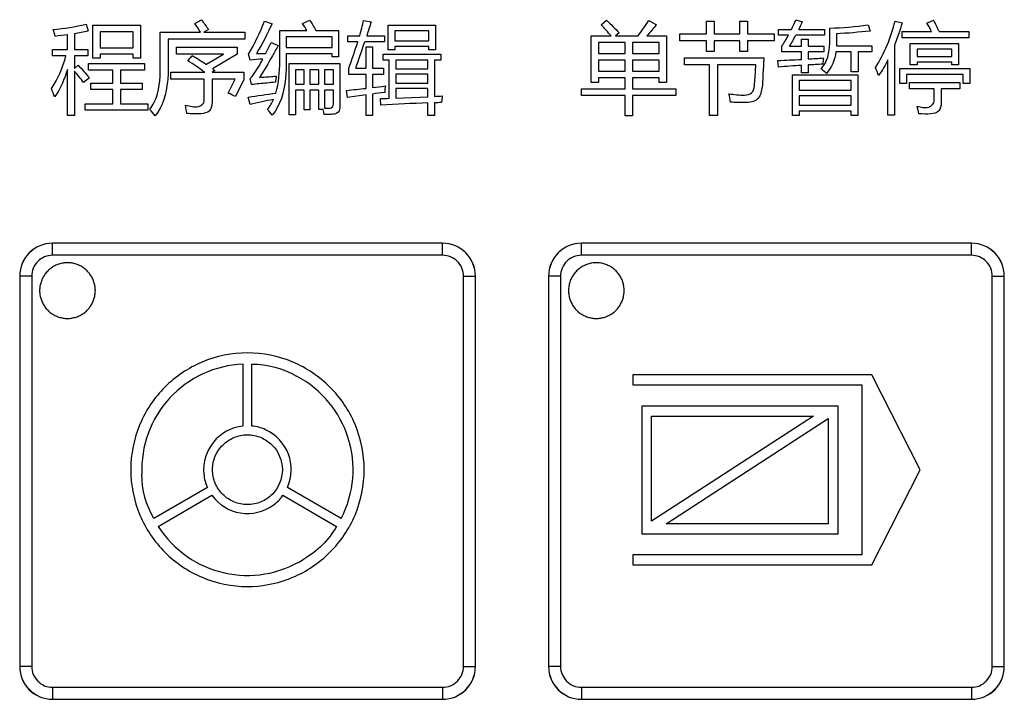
# Model space of a CAD drawing. Header units: millimetres. Extents: x 0 to 1189, y 0 to 841.
# Tile 6 of 64: x 125 to 160, y 320 to 344. Entities that reach past the tile are written whole.
import ezdxf

# ---------------------------------------------------------------- set-up
doc = ezdxf.new("R2010")
doc.units = ezdxf.units.MM
doc.header["$LTSCALE"] = 65.395
doc.layers.add('NC500E-SECONDXF_CONTINUOUS_LINE', color=7, linetype='CONTINUOUS')

msp = doc.modelspace()

# ---------------------------------------------------------------- linework, layer by layer
at = {"layer": 'NC500E-SECONDXF_CONTINUOUS_LINE', "color": 7, "linetype": 'Continuous'}
for p, q in [((127.183, 343.931), (127.259, 343.69)), ((127.431, 342.711), (127.431, 343.893)), ((127.431, 343.893), (129.14, 343.893)), ((129.14, 343.893), (129.14, 342.711)), ((131.086, 343.959), (131.334, 344.093)), ((133.598, 344.045), (133.866, 343.948)), ((134.958, 343.959), (135.22, 344.079)), ((137.156, 344.069), (137.422, 344.014)), ((138.038, 343.008), (138.038, 343.9)), ((138.038, 343.9), (139.737, 343.9)), ((139.737, 343.9), (139.737, 343.008)), ((145.688, 343.91), (145.884, 344.072)), ((147.396, 344.062), (147.672, 343.914)), ((149.467, 343.583), (149.467, 344.038)), ((149.467, 344.038), (149.743, 344.038)), ((149.743, 344.038), (149.743, 343.583)), ((150.666, 343.583), (150.666, 344.038)), ((150.666, 344.038), (150.941, 344.038)), ((150.941, 344.038), (150.941, 343.583)), ((152.681, 344.093), (152.919, 344.014)), ((153.897, 343.242), (153.897, 343.793)), ((155.272, 343.914), (155.351, 343.686)), ((156.243, 344.041), (156.498, 343.979)), ((157.391, 343.972), (157.625, 344.076)), ((126.518, 343.025), (126.518, 343.564)), ((126.766, 343.6), (126.766, 343.025)), ((127.693, 343.659), (127.693, 343.087)), ((128.878, 343.659), (127.693, 343.659)), ((128.878, 343.087), (128.878, 343.659)), ((129.849, 342.384), (129.849, 343.642)), ((129.849, 343.642), (131.3, 343.642)), ((131.582, 343.738), (131.419, 343.642)), ((131.419, 343.642), (132.885, 343.642)), ((132.885, 343.642), (132.885, 343.39)), ((134.142, 342.587), (134.142, 343.704)), ((134.142, 343.704), (135.112, 343.704)), ((134.376, 343.483), (134.376, 343.09)), ((136.02, 343.483), (134.376, 343.483)), ((135.441, 343.704), (136.254, 343.704)), ((136.02, 343.09), (136.02, 343.483)), ((136.254, 343.704), (136.254, 342.76)), ((136.585, 343.294), (136.585, 343.518)), ((136.585, 343.518), (137.013, 343.518)), ((137.267, 343.518), (137.901, 343.518)), ((137.901, 343.518), (137.901, 343.294)), ((138.28, 343.697), (138.28, 343.335)), ((139.499, 343.697), (138.28, 343.697)), ((139.499, 343.335), (139.499, 343.697)), ((145.329, 341.843), (145.329, 343.514)), ((145.329, 343.514), (146.044, 343.514)), ((146.332, 343.621), (146.204, 343.514)), ((146.204, 343.514), (147.012, 343.514)), ((147.329, 343.514), (148.034, 343.514)), ((148.034, 343.514), (148.034, 341.843)), ((148.513, 343.332), (148.513, 343.583)), ((148.513, 343.583), (149.467, 343.583)), ((149.743, 343.583), (150.666, 343.583)), ((150.941, 343.583), (151.896, 343.583)), ((151.896, 343.583), (151.896, 343.332)), ((152.054, 343.535), (152.054, 343.741)), ((152.054, 343.741), (152.521, 343.741)), ((152.416, 343.535), (152.054, 343.535)), ((153.715, 343.535), (152.678, 343.535)), ((152.785, 343.741), (153.715, 343.741)), ((153.715, 343.741), (153.715, 343.535)), ((154.135, 343.586), (154.135, 343.149)), ((156.505, 343.445), (156.505, 343.666)), ((156.505, 343.666), (157.553, 343.666)), ((158.889, 343.445), (156.505, 343.445)), ((157.833, 343.666), (158.889, 343.666)), ((158.889, 343.666), (158.889, 343.445)), ((127.693, 343.087), (128.878, 343.087)), ((130.139, 343.39), (130.139, 342.453)), ((132.885, 343.39), (130.139, 343.39)), ((130.438, 342.856), (130.438, 343.104)), ((130.438, 343.104), (132.616, 343.104)), ((132.616, 343.104), (132.616, 342.853)), ((133.835, 343.273), (134.083, 343.163)), ((134.376, 343.09), (136.02, 343.09)), ((136.945, 343.294), (136.585, 343.294)), ((137.901, 343.294), (137.194, 343.294)), ((137.243, 342.357), (137.243, 343.118)), ((137.243, 343.118), (137.47, 343.118)), ((137.47, 343.118), (137.47, 342.357)), ((138.28, 343.335), (139.499, 343.335)), ((138.28, 343.132), (138.28, 343.008)), ((139.499, 343.132), (138.28, 343.132)), ((139.499, 343.008), (139.499, 343.132)), ((145.591, 343.273), (145.591, 342.88)), ((146.545, 343.273), (145.591, 343.273)), ((146.545, 342.88), (146.545, 343.273)), ((146.814, 343.273), (146.814, 342.88)), ((147.772, 343.273), (146.814, 343.273)), ((147.772, 342.88), (147.772, 343.273)), ((149.467, 343.332), (148.513, 343.332)), ((149.467, 342.949), (149.467, 343.332)), ((149.743, 343.332), (149.743, 342.949)), ((150.666, 343.332), (149.743, 343.332)), ((150.666, 342.946), (150.666, 343.332)), ((150.941, 343.332), (150.941, 342.946)), ((151.896, 343.332), (150.941, 343.332)), ((152.178, 342.939), (152.178, 343.149)), ((152.457, 343.145), (152.884, 343.145)), ((152.884, 343.145), (152.884, 343.4)), ((152.884, 343.4), (153.126, 343.4)), ((153.126, 343.4), (153.126, 343.145)), ((153.126, 343.145), (153.68, 343.145)), ((153.68, 343.145), (153.68, 342.939)), ((154.135, 343.149), (155.406, 343.149)), ((155.406, 343.149), (155.406, 342.942)), ((156.223, 343.175), (156.223, 340.668)), ((156.791, 342.474), (156.791, 343.242)), ((156.791, 343.242), (158.524, 343.242)), ((158.524, 343.242), (158.524, 342.474)), ((125.981, 342.798), (125.981, 343.025)), ((125.981, 343.025), (126.518, 343.025)), ((126.463, 342.798), (125.981, 342.798)), ((126.766, 343.025), (127.245, 343.025)), ((126.766, 342.798), (126.766, 342.343)), ((127.245, 342.798), (126.766, 342.798)), ((127.245, 343.025), (127.245, 342.798)), ((127.693, 342.711), (127.431, 342.711)), ((127.693, 342.853), (127.693, 342.711)), ((128.878, 342.853), (127.693, 342.853)), ((128.878, 342.711), (128.878, 342.853)), ((129.14, 342.711), (128.878, 342.711)), ((132.116, 342.856), (130.438, 342.856)), ((130.835, 342.622), (131, 342.798)), ((131.493, 342.487), (132.116, 342.856)), ((132.616, 342.853), (131.725, 342.329)), ((133.081, 342.643), (133.015, 342.86)), ((134.376, 342.87), (134.376, 342.584)), ((136.02, 342.87), (134.376, 342.87)), ((136.02, 342.76), (136.02, 342.87)), ((136.254, 342.76), (136.02, 342.76)), ((137.859, 342.643), (137.859, 342.856)), ((137.859, 342.856), (139.933, 342.856)), ((138.28, 343.008), (138.038, 343.008)), ((139.737, 343.008), (139.499, 343.008)), ((139.933, 342.856), (139.933, 342.643)), ((145.591, 342.88), (146.545, 342.88)), ((146.814, 342.88), (147.772, 342.88)), ((148.685, 342.477), (148.685, 342.729)), ((148.685, 342.729), (151.531, 342.729)), ((149.743, 342.949), (149.467, 342.949)), ((150.941, 342.946), (150.666, 342.946)), ((152.884, 342.939), (152.178, 342.939)), ((152.884, 342.668), (152.884, 342.939)), ((153.126, 342.939), (153.126, 342.682)), ((153.68, 342.939), (153.126, 342.939)), ((154.672, 342.942), (154.118, 342.942)), ((154.672, 342.219), (154.672, 342.942)), ((154.914, 342.942), (154.914, 342.219)), ((155.406, 342.942), (154.914, 342.942)), ((157.032, 343.035), (157.032, 342.773)), ((158.283, 343.035), (157.032, 343.035)), ((157.032, 342.773), (158.283, 342.773)), ((158.283, 342.773), (158.283, 343.035)), ((126.766, 342.343), (126.9, 342.46)), ((127.276, 342.284), (127.276, 342.515)), ((127.276, 342.515), (129.284, 342.515)), ((129.284, 342.515), (129.284, 342.284)), ((134.483, 340.682), (134.483, 342.518)), ((134.483, 342.518), (136.305, 342.518)), ((136.305, 342.518), (136.305, 340.996)), ((136.874, 342.357), (137.243, 342.357)), ((137.47, 342.357), (137.873, 342.357)), ((138.069, 342.643), (137.859, 342.643)), ((137.873, 342.357), (137.873, 342.129)), ((138.069, 341.259), (138.069, 342.643)), ((138.311, 342.643), (138.311, 342.332)), ((139.465, 342.643), (138.311, 342.643)), ((139.465, 342.332), (139.465, 342.643)), ((139.706, 342.643), (139.706, 341.342)), ((139.933, 342.643), (139.706, 342.643)), ((145.591, 342.646), (145.591, 342.246)), ((146.545, 342.646), (145.591, 342.646)), ((146.545, 342.246), (146.545, 342.646)), ((146.814, 342.646), (146.814, 342.246)), ((147.772, 342.646), (146.814, 342.646)), ((147.772, 342.246), (147.772, 342.646)), ((149.574, 342.477), (148.685, 342.477)), ((149.574, 340.655), (149.574, 342.477)), ((149.86, 342.477), (149.86, 340.655)), ((151.241, 342.477), (149.86, 342.477)), ((152.058, 342.394), (152.03, 342.629)), ((152.884, 342.191), (152.884, 342.453)), ((153.126, 342.467), (153.126, 342.191)), ((155.988, 340.668), (155.988, 342.656)), ((157.032, 342.474), (156.791, 342.474)), ((157.032, 342.567), (157.032, 342.474)), ((158.283, 342.567), (157.032, 342.567)), ((158.283, 342.474), (158.283, 342.567)), ((158.524, 342.474), (158.283, 342.474)), ((126.518, 340.658), (126.518, 342.308)), ((126.766, 342.251), (126.766, 340.658)), ((127.303, 342.009), (127.097, 341.84)), ((128.141, 342.284), (127.276, 342.284)), ((128.141, 341.816), (128.141, 342.284)), ((128.416, 342.284), (128.416, 341.816)), ((129.284, 342.284), (128.416, 342.284)), ((130.235, 341.953), (130.235, 342.205)), ((130.235, 342.205), (131.446, 342.205)), ((131.81, 342.27), (131.718, 342.205)), ((131.718, 342.205), (132.85, 342.205)), ((132.85, 342.205), (132.85, 341.95)), ((134.703, 342.298), (134.703, 341.774)), ((135.017, 342.298), (134.703, 342.298)), ((135.017, 341.774), (135.017, 342.298)), ((135.227, 342.298), (135.227, 341.774)), ((135.541, 342.298), (135.227, 342.298)), ((135.541, 341.774), (135.541, 342.298)), ((135.751, 342.298), (135.751, 341.774)), ((136.075, 342.298), (135.751, 342.298)), ((136.075, 341.774), (136.075, 342.298)), ((136.622, 342.129), (136.622, 342.346)), ((137.243, 342.129), (136.622, 342.129)), ((137.243, 341.628), (137.243, 342.129)), ((137.47, 342.129), (137.47, 341.656)), ((137.873, 342.129), (137.47, 342.129)), ((138.311, 342.332), (139.465, 342.332)), ((138.311, 342.133), (138.311, 341.819)), ((139.465, 342.133), (138.311, 342.133)), ((139.465, 341.819), (139.465, 342.133)), ((145.591, 342.246), (146.545, 342.246)), ((145.591, 342.005), (145.591, 341.843)), ((146.545, 342.005), (145.591, 342.005)), ((146.545, 341.616), (146.545, 342.005)), ((146.814, 342.246), (147.772, 342.246)), ((146.814, 342.005), (146.814, 341.616)), ((147.772, 342.005), (146.814, 342.005)), ((147.772, 341.843), (147.772, 342.005)), ((152.557, 340.658), (152.557, 342.119)), ((152.557, 342.119), (154.91, 342.119)), ((153.126, 342.191), (152.884, 342.191)), ((154.914, 342.219), (154.672, 342.219)), ((154.91, 342.119), (154.91, 340.658)), ((156.416, 341.802), (156.416, 342.343)), ((156.416, 342.343), (158.927, 342.343)), ((156.657, 342.122), (156.657, 341.802)), ((158.686, 342.122), (156.657, 342.122)), ((158.686, 341.802), (158.686, 342.122)), ((158.927, 342.343), (158.927, 341.802)), ((127.359, 341.585), (127.359, 341.816)), ((127.359, 341.816), (128.141, 341.816)), ((128.416, 341.816), (129.198, 341.816)), ((129.198, 341.816), (129.198, 341.585)), ((131.431, 341.953), (130.235, 341.953)), ((131.431, 341.178), (131.431, 341.953)), ((131.713, 341.953), (131.713, 341.134)), ((132.54, 341.953), (131.713, 341.953)), ((132.295, 341.457), (132.54, 341.953)), ((132.85, 341.95), (132.55, 341.333)), ((133.129, 341.761), (133.081, 341.978)), ((134.703, 341.774), (135.017, 341.774)), ((135.227, 341.774), (135.541, 341.774)), ((135.751, 341.774), (136.075, 341.774)), ((138.311, 341.819), (139.465, 341.819)), ((145.591, 341.843), (145.329, 341.843)), ((148.034, 341.843), (147.772, 341.843)), ((152.805, 341.905), (152.805, 341.568)), ((154.662, 341.905), (152.805, 341.905)), ((154.662, 341.568), (154.662, 341.905)), ((156.657, 341.802), (156.416, 341.802)), ((156.76, 341.612), (156.76, 341.833)), ((156.76, 341.833), (158.576, 341.833)), ((158.576, 341.833), (158.576, 341.612)), ((158.927, 341.802), (158.686, 341.802)), ((128.141, 341.585), (127.359, 341.585)), ((128.141, 341.075), (128.141, 341.585)), ((128.416, 341.585), (128.416, 341.075)), ((129.198, 341.585), (128.416, 341.585)), ((133.074, 341.054), (133.012, 341.316)), ((134.703, 341.564), (134.703, 340.682)), ((135.017, 341.564), (134.703, 341.564)), ((135.017, 340.854), (135.017, 341.564)), ((135.227, 341.564), (135.227, 340.854)), ((135.541, 341.564), (135.227, 341.564)), ((135.541, 340.868), (135.541, 341.564)), ((135.751, 341.564), (135.751, 340.918)), ((136.075, 341.564), (135.751, 341.564)), ((136.075, 341.061), (136.075, 341.564)), ((136.571, 341.306), (136.543, 341.557)), ((137.243, 340.658), (137.243, 341.395)), ((137.47, 341.425), (137.47, 340.658)), ((138.311, 341.619), (138.311, 341.271)), ((139.465, 341.619), (138.311, 341.619)), ((138.311, 341.271), (139.465, 341.328)), ((139.465, 341.328), (139.465, 341.619)), ((144.985, 341.368), (144.985, 341.616)), ((144.985, 341.616), (146.545, 341.616)), ((146.545, 341.368), (144.985, 341.368)), ((146.545, 340.641), (146.545, 341.368)), ((146.814, 341.616), (148.375, 341.616)), ((146.814, 341.368), (146.814, 340.641)), ((148.375, 341.368), (146.814, 341.368)), ((148.375, 341.616), (148.375, 341.368)), ((152.805, 341.568), (154.662, 341.568)), ((152.805, 341.364), (152.805, 341.023)), ((154.662, 341.364), (152.805, 341.364)), ((154.662, 341.023), (154.662, 341.364)), ((157.652, 341.612), (156.76, 341.612)), ((157.652, 341.185), (157.652, 341.612)), ((157.9, 341.612), (157.9, 341.113)), ((158.576, 341.612), (157.9, 341.612)), ((127.155, 340.844), (127.155, 341.075)), ((127.155, 341.075), (128.141, 341.075)), ((128.416, 341.075), (129.402, 341.075)), ((129.402, 341.075), (129.402, 340.844)), ((137.773, 341.02), (137.756, 341.247)), ((139.465, 340.658), (139.465, 341.111)), ((139.706, 341.122), (139.706, 340.658)), ((152.805, 341.023), (154.662, 341.023)), ((126.766, 340.658), (126.518, 340.658)), ((129.402, 340.844), (127.155, 340.844)), ((134.703, 340.682), (134.483, 340.682)), ((135.227, 340.854), (135.017, 340.854)), ((135.701, 340.868), (135.541, 340.868)), ((137.47, 340.658), (137.243, 340.658)), ((139.706, 340.658), (139.465, 340.658)), ((146.814, 340.641), (146.545, 340.641)), ((149.86, 340.655), (149.574, 340.655)), ((152.805, 340.658), (152.557, 340.658)), ((152.805, 340.81), (152.805, 340.658)), ((154.662, 340.81), (152.805, 340.81)), ((154.662, 340.658), (154.662, 340.81)), ((154.91, 340.658), (154.662, 340.658)), ((156.223, 340.668), (155.988, 340.668)), ((125.982, 336.067), (125.981, 336.069)), ((139.992, 336.069), (125.981, 336.069)), ((125.982, 335.637), (125.982, 336.067)), ((139.991, 336.067), (125.982, 336.067)), ((139.991, 336.067), (139.992, 336.069)), ((139.991, 335.637), (139.991, 336.067)), ((144.978, 336.067), (144.977, 336.069)), ((158.988, 336.069), (144.977, 336.069)), ((144.978, 335.637), (144.978, 336.067)), ((158.987, 336.067), (144.978, 336.067)), ((158.987, 336.067), (158.988, 336.069)), ((158.987, 335.637), (158.987, 336.067)), ((139.991, 335.637), (125.982, 335.637)), ((158.987, 335.637), (144.978, 335.637)), ((126.135, 335.291), (126.1, 335.276)), ((126.172, 335.306), (126.135, 335.291)), ((126.209, 335.319), (126.172, 335.306)), ((126.247, 335.33), (126.209, 335.319)), ((126.285, 335.34), (126.247, 335.33)), ((126.323, 335.349), (126.285, 335.34)), ((126.362, 335.356), (126.323, 335.349)), ((126.4, 335.361), (126.362, 335.356)), ((126.439, 335.365), (126.4, 335.361)), ((126.479, 335.368), (126.439, 335.365)), ((126.518, 335.368), (126.479, 335.368)), ((126.557, 335.368), (126.518, 335.368)), ((126.596, 335.365), (126.557, 335.368)), ((126.635, 335.361), (126.596, 335.365)), ((126.674, 335.356), (126.635, 335.361)), ((126.712, 335.349), (126.674, 335.356)), ((126.751, 335.34), (126.712, 335.349)), ((126.789, 335.33), (126.751, 335.34)), ((126.826, 335.318), (126.789, 335.33)), ((126.863, 335.306), (126.826, 335.318)), ((126.9, 335.291), (126.863, 335.306)), ((126.936, 335.275), (126.9, 335.291)), ((145.132, 335.291), (145.096, 335.275)), ((145.168, 335.306), (145.132, 335.291)), ((145.205, 335.318), (145.168, 335.306)), ((145.243, 335.33), (145.205, 335.318)), ((145.281, 335.34), (145.243, 335.33)), ((145.319, 335.349), (145.281, 335.34)), ((145.358, 335.356), (145.319, 335.349)), ((145.397, 335.361), (145.358, 335.356)), ((145.436, 335.365), (145.397, 335.361)), ((145.475, 335.368), (145.436, 335.365)), ((145.514, 335.368), (145.475, 335.368)), ((145.553, 335.368), (145.514, 335.368)), ((145.592, 335.365), (145.553, 335.368)), ((145.631, 335.361), (145.592, 335.365)), ((145.67, 335.356), (145.631, 335.361)), ((145.709, 335.349), (145.67, 335.356)), ((145.747, 335.34), (145.709, 335.349)), ((145.785, 335.33), (145.747, 335.34)), ((145.822, 335.318), (145.785, 335.33)), ((145.86, 335.306), (145.822, 335.318)), ((145.896, 335.291), (145.86, 335.306)), ((145.932, 335.275), (145.896, 335.291)), ((125.709, 334.956), (125.687, 334.924)), ((125.733, 334.988), (125.709, 334.956)), ((125.757, 335.018), (125.733, 334.988)), ((125.783, 335.047), (125.757, 335.018)), ((125.811, 335.076), (125.783, 335.047)), ((125.839, 335.103), (125.811, 335.076)), ((125.868, 335.129), (125.839, 335.103)), ((125.899, 335.153), (125.868, 335.129)), ((125.93, 335.177), (125.899, 335.153)), ((125.962, 335.199), (125.93, 335.177)), ((125.995, 335.22), (125.962, 335.199)), ((126.029, 335.24), (125.995, 335.22)), ((126.064, 335.259), (126.029, 335.24)), ((126.1, 335.276), (126.064, 335.259)), ((126.971, 335.258), (126.936, 335.275)), ((127.006, 335.24), (126.971, 335.258)), ((127.04, 335.22), (127.006, 335.24)), ((127.073, 335.199), (127.04, 335.22)), ((127.105, 335.177), (127.073, 335.199)), ((127.137, 335.153), (127.105, 335.177)), ((127.167, 335.129), (127.137, 335.153)), ((127.197, 335.103), (127.167, 335.129)), ((127.225, 335.076), (127.197, 335.103)), ((127.252, 335.047), (127.225, 335.076)), ((127.278, 335.018), (127.252, 335.047)), ((127.303, 334.988), (127.278, 335.018)), ((127.326, 334.956), (127.303, 334.988)), ((127.349, 334.924), (127.326, 334.956)), ((144.705, 334.956), (144.683, 334.924)), ((144.729, 334.988), (144.705, 334.956)), ((144.754, 335.018), (144.729, 334.988)), ((144.78, 335.047), (144.754, 335.018)), ((144.807, 335.076), (144.78, 335.047)), ((144.835, 335.103), (144.807, 335.076)), ((144.864, 335.129), (144.835, 335.103)), ((144.895, 335.153), (144.864, 335.129)), ((144.926, 335.177), (144.895, 335.153)), ((144.959, 335.199), (144.926, 335.177)), ((144.992, 335.22), (144.959, 335.199)), ((145.026, 335.24), (144.992, 335.22)), ((145.06, 335.259), (145.026, 335.24)), ((145.096, 335.275), (145.06, 335.259)), ((145.968, 335.258), (145.932, 335.275)), ((146.002, 335.24), (145.968, 335.258)), ((146.036, 335.22), (146.002, 335.24)), ((146.069, 335.199), (146.036, 335.22)), ((146.102, 335.177), (146.069, 335.199)), ((146.133, 335.153), (146.102, 335.177)), ((146.163, 335.129), (146.133, 335.153)), ((146.193, 335.103), (146.163, 335.129)), ((146.221, 335.076), (146.193, 335.103)), ((146.248, 335.047), (146.221, 335.076)), ((146.274, 335.018), (146.248, 335.047)), ((146.299, 334.988), (146.274, 335.018)), ((146.322, 334.956), (146.299, 334.988)), ((146.345, 334.924), (146.322, 334.956)), ((124.801, 334.889), (124.801, 320.877)), ((124.802, 334.887), (124.801, 334.889)), ((124.802, 334.887), (124.802, 320.879)), ((125.232, 334.887), (124.802, 334.887)), ((125.232, 334.887), (125.232, 320.879)), ((125.546, 334.601), (125.537, 334.563)), ((125.556, 334.639), (125.546, 334.601)), ((125.568, 334.677), (125.556, 334.639)), ((125.581, 334.714), (125.568, 334.677)), ((125.595, 334.751), (125.581, 334.714)), ((125.611, 334.787), (125.595, 334.751)), ((125.628, 334.822), (125.611, 334.787)), ((125.646, 334.857), (125.628, 334.822)), ((125.666, 334.891), (125.646, 334.857)), ((125.687, 334.924), (125.666, 334.891)), ((127.37, 334.891), (127.349, 334.924)), ((127.389, 334.857), (127.37, 334.891)), ((127.408, 334.822), (127.389, 334.857)), ((127.425, 334.787), (127.408, 334.822)), ((127.441, 334.751), (127.425, 334.787)), ((127.455, 334.714), (127.441, 334.751)), ((127.468, 334.677), (127.455, 334.714)), ((127.479, 334.639), (127.468, 334.677)), ((127.489, 334.601), (127.479, 334.639)), ((127.498, 334.563), (127.489, 334.601)), ((140.741, 320.879), (140.741, 334.887)), ((140.741, 334.887), (141.171, 334.887)), ((141.171, 334.887), (141.172, 334.889)), ((141.171, 320.879), (141.171, 334.887)), ((141.172, 320.877), (141.172, 334.889)), ((143.797, 334.889), (143.797, 320.877)), ((143.798, 334.887), (143.797, 334.889)), ((143.798, 334.887), (143.798, 320.879)), ((144.228, 334.887), (143.798, 334.887)), ((144.228, 334.887), (144.228, 320.879)), ((144.542, 334.601), (144.534, 334.563)), ((144.552, 334.639), (144.542, 334.601)), ((144.564, 334.677), (144.552, 334.639)), ((144.577, 334.714), (144.564, 334.677)), ((144.591, 334.751), (144.577, 334.714)), ((144.607, 334.787), (144.591, 334.751)), ((144.624, 334.822), (144.607, 334.787)), ((144.642, 334.857), (144.624, 334.822)), ((144.662, 334.891), (144.642, 334.857)), ((144.683, 334.924), (144.662, 334.891)), ((146.366, 334.891), (146.345, 334.924)), ((146.385, 334.857), (146.366, 334.891)), ((146.404, 334.822), (146.385, 334.857)), ((146.421, 334.787), (146.404, 334.822)), ((146.437, 334.751), (146.421, 334.787)), ((146.451, 334.714), (146.437, 334.751)), ((146.464, 334.677), (146.451, 334.714)), ((146.475, 334.639), (146.464, 334.677)), ((146.486, 334.601), (146.475, 334.639)), ((146.494, 334.563), (146.486, 334.601)), ((159.737, 320.879), (159.737, 334.887)), ((159.737, 334.887), (160.167, 334.887)), ((160.167, 334.887), (160.168, 334.889)), ((160.167, 320.879), (160.167, 334.887)), ((160.168, 320.877), (160.168, 334.889)), ((125.521, 334.447), (125.518, 334.408)), ((125.518, 334.408), (125.518, 334.368)), ((125.518, 334.368), (125.518, 334.329)), ((125.518, 334.329), (125.521, 334.29)), ((125.525, 334.486), (125.521, 334.447)), ((125.521, 334.29), (125.525, 334.251)), ((125.53, 334.525), (125.525, 334.486)), ((125.525, 334.251), (125.53, 334.212)), ((125.537, 334.563), (125.53, 334.525)), ((127.505, 334.525), (127.498, 334.563)), ((127.511, 334.486), (127.505, 334.525)), ((127.505, 334.212), (127.51, 334.251)), ((127.51, 334.251), (127.515, 334.29)), ((127.515, 334.447), (127.511, 334.486)), ((127.517, 334.408), (127.515, 334.447)), ((127.515, 334.29), (127.517, 334.329)), ((127.518, 334.368), (127.517, 334.408)), ((127.517, 334.329), (127.518, 334.368)), ((144.515, 334.408), (144.514, 334.368)), ((144.514, 334.368), (144.515, 334.329)), ((144.517, 334.447), (144.515, 334.408)), ((144.515, 334.329), (144.517, 334.29)), ((144.521, 334.486), (144.517, 334.447)), ((144.517, 334.29), (144.521, 334.251)), ((144.527, 334.525), (144.521, 334.486)), ((144.521, 334.251), (144.527, 334.212)), ((144.534, 334.563), (144.527, 334.525)), ((146.501, 334.525), (146.494, 334.563)), ((146.507, 334.486), (146.501, 334.525)), ((146.501, 334.212), (146.507, 334.251)), ((146.511, 334.447), (146.507, 334.486)), ((146.507, 334.251), (146.511, 334.29)), ((146.513, 334.408), (146.511, 334.447)), ((146.511, 334.29), (146.513, 334.329)), ((146.514, 334.368), (146.513, 334.408)), ((146.513, 334.329), (146.514, 334.368)), ((125.53, 334.212), (125.537, 334.174)), ((125.537, 334.174), (125.546, 334.135)), ((125.546, 334.135), (125.556, 334.097)), ((125.556, 334.097), (125.568, 334.06)), ((125.568, 334.06), (125.581, 334.023)), ((125.581, 334.023), (125.595, 333.986)), ((125.595, 333.986), (125.611, 333.95)), ((125.611, 333.95), (125.628, 333.915)), ((125.628, 333.915), (125.646, 333.88)), ((125.646, 333.88), (125.666, 333.846)), ((127.37, 333.846), (127.389, 333.88)), ((127.389, 333.88), (127.408, 333.915)), ((127.408, 333.915), (127.425, 333.95)), ((127.425, 333.95), (127.44, 333.986)), ((127.44, 333.986), (127.455, 334.023)), ((127.455, 334.023), (127.468, 334.06)), ((127.468, 334.06), (127.479, 334.097)), ((127.479, 334.097), (127.489, 334.135)), ((127.489, 334.135), (127.498, 334.174)), ((127.498, 334.174), (127.505, 334.212)), ((144.527, 334.212), (144.534, 334.174)), ((144.534, 334.174), (144.542, 334.135)), ((144.542, 334.135), (144.552, 334.097)), ((144.552, 334.097), (144.564, 334.06)), ((144.564, 334.06), (144.577, 334.023)), ((144.577, 334.023), (144.591, 333.986)), ((144.591, 333.986), (144.607, 333.95)), ((144.607, 333.95), (144.624, 333.915)), ((144.624, 333.915), (144.642, 333.88)), ((144.642, 333.88), (144.662, 333.846)), ((146.366, 333.846), (146.385, 333.88)), ((146.385, 333.88), (146.404, 333.915)), ((146.404, 333.915), (146.421, 333.95)), ((146.421, 333.95), (146.437, 333.986)), ((146.437, 333.986), (146.451, 334.023)), ((146.451, 334.023), (146.464, 334.06)), ((146.464, 334.06), (146.475, 334.097)), ((146.475, 334.097), (146.486, 334.135)), ((146.486, 334.135), (146.494, 334.174)), ((146.494, 334.174), (146.501, 334.212)), ((125.666, 333.846), (125.687, 333.813)), ((125.687, 333.813), (125.709, 333.781)), ((125.709, 333.781), (125.733, 333.749)), ((125.733, 333.749), (125.757, 333.719)), ((125.757, 333.719), (125.783, 333.69)), ((125.783, 333.69), (125.811, 333.661)), ((125.811, 333.661), (125.839, 333.634)), ((125.839, 333.634), (125.868, 333.608)), ((125.868, 333.608), (125.899, 333.584)), ((125.899, 333.584), (125.93, 333.56)), ((125.93, 333.56), (125.962, 333.538)), ((125.962, 333.538), (125.995, 333.517)), ((125.995, 333.517), (126.029, 333.497)), ((127.006, 333.497), (127.04, 333.517)), ((127.04, 333.517), (127.073, 333.538)), ((127.073, 333.538), (127.105, 333.56)), ((127.105, 333.56), (127.137, 333.584)), ((127.137, 333.584), (127.167, 333.608)), ((127.167, 333.608), (127.197, 333.634)), ((127.197, 333.634), (127.225, 333.661)), ((127.225, 333.661), (127.252, 333.69)), ((127.252, 333.69), (127.278, 333.719)), ((127.278, 333.719), (127.303, 333.749)), ((127.303, 333.749), (127.326, 333.781)), ((127.326, 333.781), (127.348, 333.813)), ((127.348, 333.813), (127.37, 333.846)), ((144.662, 333.846), (144.683, 333.813)), ((144.683, 333.813), (144.705, 333.781)), ((144.705, 333.781), (144.729, 333.749)), ((144.729, 333.749), (144.754, 333.719)), ((144.754, 333.719), (144.78, 333.69)), ((144.78, 333.69), (144.807, 333.661)), ((144.807, 333.661), (144.835, 333.634)), ((144.835, 333.634), (144.864, 333.608)), ((144.864, 333.608), (144.895, 333.584)), ((144.895, 333.584), (144.926, 333.56)), ((144.926, 333.56), (144.958, 333.538)), ((144.958, 333.538), (144.992, 333.517)), ((144.992, 333.517), (145.026, 333.497)), ((146.002, 333.497), (146.036, 333.517)), ((146.036, 333.517), (146.069, 333.538)), ((146.069, 333.538), (146.102, 333.56)), ((146.102, 333.56), (146.133, 333.584)), ((146.133, 333.584), (146.163, 333.608)), ((146.163, 333.608), (146.193, 333.634)), ((146.193, 333.634), (146.221, 333.661)), ((146.221, 333.661), (146.248, 333.69)), ((146.248, 333.69), (146.274, 333.719)), ((146.274, 333.719), (146.299, 333.749)), ((146.299, 333.749), (146.322, 333.781)), ((146.322, 333.781), (146.345, 333.813)), ((146.345, 333.813), (146.366, 333.846)), ((126.029, 333.497), (126.064, 333.479)), ((126.064, 333.479), (126.1, 333.461)), ((126.1, 333.461), (126.135, 333.446)), ((126.135, 333.446), (126.172, 333.431)), ((126.172, 333.431), (126.209, 333.418)), ((126.209, 333.418), (126.247, 333.407)), ((126.247, 333.407), (126.285, 333.397)), ((126.285, 333.397), (126.323, 333.388)), ((126.323, 333.388), (126.362, 333.381)), ((126.362, 333.381), (126.4, 333.376)), ((126.4, 333.376), (126.439, 333.372)), ((126.439, 333.372), (126.479, 333.369)), ((126.479, 333.369), (126.518, 333.369)), ((126.518, 333.369), (126.557, 333.369)), ((126.557, 333.369), (126.596, 333.372)), ((126.596, 333.372), (126.635, 333.376)), ((126.635, 333.376), (126.674, 333.381)), ((126.674, 333.381), (126.712, 333.388)), ((126.712, 333.388), (126.751, 333.397)), ((126.751, 333.397), (126.789, 333.407)), ((126.789, 333.407), (126.826, 333.418)), ((126.826, 333.418), (126.863, 333.431)), ((126.863, 333.431), (126.9, 333.446)), ((126.9, 333.446), (126.936, 333.461)), ((126.936, 333.461), (126.971, 333.479)), ((126.971, 333.479), (127.006, 333.497)), ((145.026, 333.497), (145.06, 333.479)), ((145.06, 333.479), (145.096, 333.461)), ((145.096, 333.461), (145.132, 333.446)), ((145.132, 333.446), (145.168, 333.431)), ((145.168, 333.431), (145.205, 333.418)), ((145.205, 333.418), (145.243, 333.407)), ((145.243, 333.407), (145.281, 333.397)), ((145.281, 333.397), (145.319, 333.388)), ((145.319, 333.388), (145.358, 333.381)), ((145.358, 333.381), (145.396, 333.376)), ((145.396, 333.376), (145.436, 333.372)), ((145.436, 333.372), (145.475, 333.369)), ((145.475, 333.369), (145.514, 333.369)), ((145.514, 333.369), (145.553, 333.369)), ((145.553, 333.369), (145.592, 333.372)), ((145.592, 333.372), (145.631, 333.376)), ((145.631, 333.376), (145.67, 333.381)), ((145.67, 333.381), (145.708, 333.388)), ((145.708, 333.388), (145.747, 333.397)), ((145.747, 333.397), (145.785, 333.407)), ((145.785, 333.407), (145.822, 333.418)), ((145.822, 333.418), (145.86, 333.431)), ((145.86, 333.431), (145.896, 333.446)), ((145.896, 333.446), (145.932, 333.461)), ((145.932, 333.461), (145.967, 333.479)), ((145.967, 333.479), (146.002, 333.497)), ((132.822, 331.729), (132.822, 329.504)), ((133.141, 329.504), (133.141, 331.729)), ((146.825, 331.339), (146.825, 330.98)), ((155.414, 331.339), (146.825, 331.339)), ((157.143, 327.932), (155.414, 331.339)), ((146.825, 330.98), (155.055, 330.98)), ((155.055, 330.98), (155.055, 324.884)), ((147.143, 330.225), (147.143, 325.639)), ((154.197, 330.225), (147.143, 330.225)), ((154.197, 325.639), (154.197, 330.225)), ((147.501, 326.087), (147.501, 329.866)), ((153.315, 329.866), (147.501, 326.087)), ((147.501, 329.866), (153.315, 329.866)), ((148.023, 325.998), (153.838, 329.778)), ((153.838, 329.778), (153.838, 325.998)), ((155.414, 324.525), (157.143, 327.932)), ((131.547, 327.297), (129.62, 326.183)), ((136.344, 326.183), (134.416, 327.297)), ((129.779, 325.906), (131.708, 327.02)), ((134.257, 327.02), (136.185, 325.906)), ((153.838, 325.998), (148.023, 325.998)), ((147.143, 325.639), (154.197, 325.639)), ((146.825, 324.884), (146.825, 324.525)), ((155.055, 324.884), (146.825, 324.884)), ((146.825, 324.525), (155.414, 324.525)), ((124.802, 320.879), (124.801, 320.877)), ((125.232, 320.879), (124.802, 320.879)), ((140.741, 320.879), (141.171, 320.879)), ((141.171, 320.879), (141.172, 320.877)), ((143.798, 320.879), (143.797, 320.877)), ((144.228, 320.879), (143.798, 320.879)), ((159.737, 320.879), (160.167, 320.879)), ((160.167, 320.879), (160.168, 320.877)), ((125.982, 320.129), (125.982, 319.699)), ((125.982, 320.129), (139.991, 320.129)), ((139.991, 320.129), (139.991, 319.699)), ((144.978, 320.129), (144.978, 319.699)), ((144.978, 320.129), (158.987, 320.129)), ((158.987, 320.129), (158.987, 319.699)), ((125.982, 319.699), (125.981, 319.697)), ((125.981, 319.697), (139.992, 319.697)), ((125.982, 319.699), (139.991, 319.699)), ((139.991, 319.699), (139.992, 319.697)), ((144.978, 319.699), (144.977, 319.697)), ((144.977, 319.697), (158.988, 319.697)), ((144.978, 319.699), (158.987, 319.699)), ((158.987, 319.699), (158.988, 319.697))]:
    msp.add_line(p, q, dxfattribs=at)
for centre, radius, start, end in [((128.051, 341.533), 4.163, 31.9751, 37.9355), ((137.507, 336.19), 11.248, 40.6266, 43.342), ((145.801, 347.017), 7.476, 334.0128, 336.9728), ((143.841, 348.325), 10.05, 332.8637, 334.5942), ((153.805, 352.737), 8.944, 270.5894, 279.4372), ((154.038, 342.006), 3.887, 25.2835, 30.3965), ((153.671, 341.808), 4.558, 24.0565, 29.8402), ((124.324, 358.956), 15.547, 276.4624, 278.1135), ((124.664, 356.558), 13.127, 279.2156, 281.4013), ((144.635, 347.833), 9.119, 329.068, 331.8793), ((121.425, 349.155), 13.733, 332.8388, 334.6419), ((84.294, 360.858), 55.74, 340.6146, 341.6326), ((121.509, 327.171), 18.283, 56.9032, 58.7275), ((150.184, 391.072), 48.479, 273.4785, 274.1232), ((135.627, 315.865), 26.898, 94.4515, 95.4312), ((150.099, 393.507), 50.915, 272.1736, 273.1361), ((156.876, 280.233), 62.348, 93.67034, 94.43209), ((155.753, 297.526), 45.018, 92.6783, 93.3457), ((135.399, 359.455), 17.92, 276.636, 278.1356), ((116.366, 337.706), 10.342, 20.4527, 22.2356), ((125.447, 396.656), 55.855, 277.7837, 278.8123), ((132.943, 380.709), 39.317, 275.2545, 276.2788), ((151.049, 235.282), 107.008, 97.413, 97.77589), ((143.358, 294.628), 47.166, 96.6317, 97.1713), ((138.702, 361.664), 20.347, 272.8273, 273.6047), ((138.963, 313.961), 27.313, 91.8748, 92.5329), ((144.238, 236.96), 104.26, 92.62403, 93.55496), ((139.346, 355.318), 14.201, 271.4526, 272.4679), ((125.982, 334.887), 1.18, 90.0088, 179.9912), ((139.991, 334.887), 1.18, 0.0088, 89.9912), ((144.978, 334.887), 1.18, 90.0088, 179.9912), ((158.987, 334.887), 1.18, 0.0088, 89.9912), ((125.982, 334.887), 0.75, 89.9998, 180.0002), ((139.991, 334.887), 0.75, 359.9998, 90.0002), ((144.978, 334.887), 0.75, 89.9998, 180.0002), ((158.987, 334.887), 0.75, 359.9998, 90.0002), ((132.98, 327.939), 3.793, 92.3816, 182.4238), ((132.982, 327.939), 3.793, 332.4158, 62.4146), ((132.983, 327.938), 1.574, 95.8732, 185.8133), ((132.982, 327.941), 1.572, 335.7938, 65.789), ((132.981, 327.934), 1.567, 215.6729, 305.9763), ((132.983, 327.94), 3.795, 212.4128, 302.3791), ((125.982, 320.879), 1.18, 180.0088, 269.9912), ((125.982, 320.879), 0.75, 179.9998, 270.0002), ((139.991, 320.879), 1.18, 270.0088, 359.9912), ((139.991, 320.879), 0.75, 269.9998, 0.0002), ((144.978, 320.879), 1.18, 180.0088, 269.9912), ((144.978, 320.879), 0.75, 179.9998, 270.0002), ((158.987, 320.879), 1.18, 270.0088, 359.9912), ((158.987, 320.879), 0.75, 269.9998, 0.0002)]:
    msp.add_arc(centre, radius, start, end, dxfattribs=at)
for centre, major_axis, start_param, end_param in [((125.981, 334.888), (-0.835, 0.835), -0.785246, 0.785246), ((139.992, 334.888), (0.835, 0.835), -0.785246, 0.785246), ((144.977, 334.888), (-0.835, 0.835), -0.785246, 0.785246), ((158.988, 334.888), (0.835, 0.835), -0.785246, 0.785246), ((125.981, 320.878), (0.835, 0.835), 2.356347, 3.926839), ((139.992, 320.878), (0.835, -0.835), -0.785246, 0.785246), ((144.977, 320.878), (0.835, 0.835), 2.356347, 3.926839), ((158.988, 320.878), (0.835, -0.835), -0.785246, 0.785246)]:
    msp.add_ellipse(centre, major_axis=major_axis, ratio=0.999695, start_param=start_param, end_param=end_param, dxfattribs=at)
for points in [[(126.001, 343.745), (126.399, 343.778), (126.794, 343.841), (127.183, 343.931)], [(131.3, 343.642), (131.233, 343.75), (131.163, 343.857), (131.086, 343.959)], [(133.015, 342.86), (133.249, 343.232), (133.441, 343.633), (133.598, 344.045)], [(133.866, 343.948), (133.696, 343.585), (133.514, 343.225), (133.308, 342.88)], [(135.112, 343.704), (135.063, 343.79), (135.013, 343.876), (134.958, 343.959)], [(135.22, 344.079), (135.297, 343.956), (135.37, 343.83), (135.441, 343.704)], [(137.013, 343.518), (137.067, 343.7), (137.116, 343.883), (137.156, 344.069)], [(137.422, 344.014), (137.374, 343.847), (137.321, 343.682), (137.267, 343.518)], [(145.884, 344.072), (146.037, 343.926), (146.187, 343.776), (146.332, 343.621)], [(147.012, 343.514), (147.146, 343.692), (147.274, 343.875), (147.396, 344.062)], [(147.672, 343.914), (147.56, 343.778), (147.446, 343.645), (147.329, 343.514)], [(155.541, 342.374), (155.865, 342.882), (156.103, 343.455), (156.243, 344.041)], [(156.498, 343.979), (156.418, 343.707), (156.328, 343.438), (156.223, 343.175)], [(126.074, 343.507), (126.054, 343.588), (126.03, 343.667), (126.001, 343.745)], [(152.178, 343.149), (152.264, 343.273), (152.343, 343.403), (152.416, 343.535)], [(155.351, 343.686), (154.947, 343.641), (154.541, 343.607), (154.135, 343.586)], [(136.622, 342.346), (136.736, 342.66), (136.845, 342.975), (136.945, 343.294)], [(153.587, 342.332), (153.81, 342.563), (153.897, 342.922), (153.897, 343.242)], [(125.939, 341.619), (126.182, 341.974), (126.351, 342.382), (126.463, 342.798)], [(133.308, 342.88), (133.42, 342.88), (133.532, 342.883), (133.644, 342.885)], [(153.67, 342.718), (153.661, 342.644), (153.654, 342.569), (153.649, 342.494)], [(154.118, 342.942), (154.08, 342.661), (153.967, 342.374), (153.78, 342.16)], [(126.9, 342.46), (127.041, 342.315), (127.172, 342.162), (127.303, 342.009)], [(131.446, 342.205), (131.247, 342.351), (131.044, 342.492), (130.835, 342.622)], [(134.004, 341.461), (134.113, 341.823), (134.142, 342.209), (134.142, 342.587)], [(155.651, 342.088), (155.618, 342.185), (155.581, 342.28), (155.541, 342.374)], [(155.988, 342.656), (155.889, 342.46), (155.777, 342.269), (155.651, 342.088)], [(126.518, 342.308), (126.411, 341.961), (126.266, 341.617), (126.056, 341.32)], [(127.097, 341.84), (126.988, 341.978), (126.879, 342.116), (126.766, 342.251)], [(131.725, 342.329), (131.754, 342.31), (131.782, 342.29), (131.81, 342.27)], [(134.014, 342.071), (134.006, 341.996), (133.997, 341.921), (133.987, 341.847)], [(153.78, 342.16), (153.718, 342.22), (153.653, 342.277), (153.587, 342.332)], [(137.935, 341.716), (137.925, 341.637), (137.916, 341.558), (137.911, 341.478)], [(132.55, 341.333), (132.467, 341.378), (132.381, 341.418), (132.295, 341.457)], [(139.981, 341.357), (139.972, 341.282), (139.963, 341.206), (139.957, 341.13)], [(150.332, 341.137), (150.319, 341.238), (150.302, 341.338), (150.277, 341.437)], [(130.8, 340.724), (130.789, 340.823), (130.774, 340.921), (130.759, 341.02)], [(133.918, 341.23), (133.636, 341.173), (133.355, 341.116), (133.074, 341.054)], [(133.701, 340.875), (133.791, 340.981), (133.863, 341.103), (133.918, 341.23)], [(135.94, 340.913), (136.007, 340.913), (136.075, 340.995), (136.075, 341.061)], [(150.869, 341.116), (150.69, 341.116), (150.51, 341.119), (150.332, 341.137)], [(157.094, 340.713), (157.079, 340.803), (157.06, 340.893), (157.039, 340.982)], [(129.667, 340.641), (129.607, 340.723), (129.54, 340.801), (129.47, 340.875)], [(133.87, 340.662), (133.819, 340.737), (133.762, 340.808), (133.701, 340.875)], [(135.737, 340.689), (135.728, 340.749), (135.717, 340.81), (135.701, 340.868)], [(135.751, 340.918), (135.814, 340.915), (135.877, 340.913), (135.94, 340.913)], [(133.141, 331.729), (133.692, 331.736), (134.264, 331.582), (134.739, 331.302)], [(133.627, 329.375), (133.477, 329.449), (133.308, 329.492), (133.141, 329.504)], [(129.62, 326.183), (129.34, 326.658), (129.187, 327.228), (129.191, 327.779)], [(131.418, 327.779), (131.428, 327.613), (131.472, 327.445), (131.547, 327.297)], [(133.902, 326.666), (134.042, 326.757), (134.165, 326.881), (134.257, 327.02)], [(136.185, 325.906), (135.913, 325.426), (135.494, 325.009), (135.015, 324.735)]]:
    msp.add_open_spline(points, degree=3, dxfattribs=at)
for points, knots in [([(134.083, 343.163), (134.015, 343.039), (133.8, 342.655), (133.581, 342.273), (133.419, 342.022)], [0, 0, 0, 0, 0.320964, 1, 1, 1, 1]), ([(151.531, 342.729), (151.52, 342.516), (151.492, 342.144), (151.487, 341.649), (151.348, 341.175), (151.017, 341.116), (150.869, 341.116)], [0, 0, 0, 0, 0.324014, 0.563341, 0.774316, 1, 1, 1, 1]), ([(129.47, 340.875), (129.537, 340.953), (129.814, 341.408), (129.849, 341.962), (129.849, 342.384)], [0, 0, 0, 0, 0.195528, 1, 1, 1, 1]), ([(130.139, 342.453), (130.139, 342.262), (130.112, 341.638), (129.942, 340.982), (129.667, 340.641)], [0, 0, 0, 0, 0.30381, 1, 1, 1, 1]), ([(133.081, 341.978), (133.115, 342.012), (133.294, 342.229), (133.43, 342.477), (133.539, 342.682)], [0, 0, 0, 0, 0.172176, 1, 1, 1, 1]), ([(134.376, 342.584), (134.376, 342.377), (134.348, 341.716), (134.17, 341.013), (133.87, 340.662)], [0, 0, 0, 0, 0.308813, 1, 1, 1, 1]), ([(151.189, 341.712), (151.195, 341.76), (151.22, 342.015), (151.233, 342.27), (151.241, 342.477)], [0, 0, 0, 0, 0.189723, 1, 1, 1, 1]), ([(133.419, 342.022), (133.451, 342.024), (133.65, 342.036), (133.849, 342.055), (134.014, 342.071)], [0, 0, 0, 0, 0.164125, 1, 1, 1, 1]), ([(133.987, 341.847), (133.885, 341.838), (133.599, 341.811), (133.312, 341.788), (133.129, 341.761)], [0, 0, 0, 0, 0.357274, 1, 1, 1, 1]), ([(150.277, 341.437), (150.461, 341.407), (150.724, 341.361), (151.122, 341.427), (151.184, 341.625), (151.189, 341.712)], [0, 0, 0, 0, 0.513579, 0.759582, 1, 1, 1, 1]), ([(130.759, 341.02), (130.916, 340.998), (131.158, 340.888), (131.431, 341.086), (131.431, 341.178)], [0, 0, 0, 0, 0.632022, 1, 1, 1, 1]), ([(131.713, 341.134), (131.713, 341.024), (131.664, 340.772), (131.236, 340.689), (130.972, 340.72), (130.8, 340.724)], [0, 0, 0, 0, 0.28285, 0.554365, 1, 1, 1, 1]), ([(136.305, 340.996), (136.305, 340.918), (136.277, 340.741), (136.048, 340.689), (135.881, 340.692), (135.78, 340.689), (135.737, 340.689)], [0, 0, 0, 0, 0.313041, 0.599968, 0.8264, 1, 1, 1, 1]), ([(157.039, 340.982), (157.176, 340.967), (157.417, 340.868), (157.652, 341.084), (157.652, 341.185)], [0, 0, 0, 0, 0.577727, 1, 1, 1, 1]), ([(157.9, 341.113), (157.9, 341.011), (157.856, 340.775), (157.475, 340.682), (157.239, 340.71), (157.094, 340.713)], [0, 0, 0, 0, 0.29399, 0.583999, 1, 1, 1, 1]), ([(132.982, 332.132), (132.423, 332.132), (131.325, 331.91), (129.944, 330.978), (129.01, 329.596), (128.677, 327.94), (129.01, 326.283), (129.944, 324.902), (131.325, 323.968), (132.485, 323.734), (133.106, 323.748), (133.168, 323.751)], [0, 0, 0, 0, 0.125453, 0.24652, 0.367619, 0.492996, 0.618427, 0.739529, 0.86063, 0.986066, 1, 1, 1, 1]), ([(133.168, 323.751), (133.664, 323.773), (134.691, 324.003), (136.02, 324.902), (136.954, 326.283), (137.287, 327.94), (136.954, 329.596), (136.02, 330.978), (134.639, 331.91), (133.541, 332.132), (132.982, 332.132)], [0, 0, 0, 0, 0.114673, 0.239253, 0.363839, 0.492871, 0.621847, 0.74643, 0.870975, 1, 1, 1, 1]), ([(131.728, 327.94), (131.728, 328.107), (131.795, 328.435), (132.074, 328.847), (132.487, 329.126), (132.982, 329.226), (133.477, 329.125), (134.025, 328.759), (134.234, 328.267), (134.235, 327.94)], [0, 0, 0, 0, 0.127683, 0.25111, 0.374616, 0.502528, 0.630392, 0.75381, 1, 1, 1, 1]), ([(134.235, 327.94), (134.235, 327.612), (134.026, 327.119), (133.477, 326.752), (132.982, 326.652), (132.487, 326.752), (132.074, 327.031), (131.794, 327.444), (131.728, 327.773), (131.728, 327.94)], [0, 0, 0, 0, 0.246495, 0.369755, 0.497468, 0.625229, 0.748576, 0.871983, 1, 1, 1, 1])]:
    msp.add_open_spline(points, degree=3, knots=knots, dxfattribs=at)

doc.saveas('drawing.dxf')
